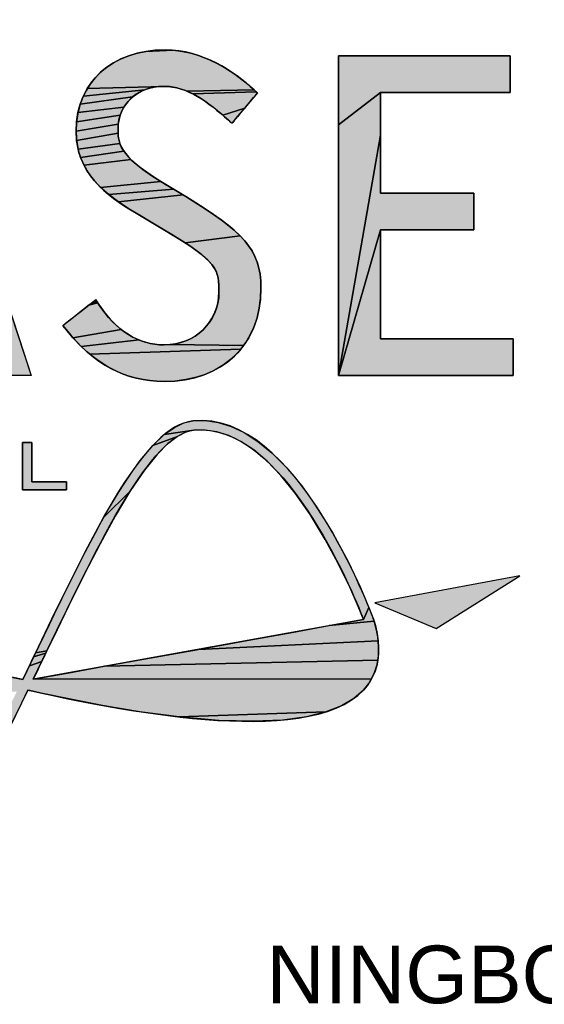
# Model space of a CAD drawing. Header units: millimetres. Extents: x 0 to 420, y 0 to 297.
# Tile 30 of 40: x 323 to 334, y 14 to 34. Entities that reach past the tile are written whole.
import ezdxf

# ---------------------------------------------------------------- set-up
doc = ezdxf.new("R2010")
doc.units = ezdxf.units.MM
doc.header["$LTSCALE"] = 23.1
doc.layers.get('0').update_dxf_attribs({"linetype": 'CONTINUOUS'})
doc.styles.get("Standard").update_dxf_attribs({"font": 'arial.ttf'})

# ---------------------------------------------------------------- blocks, each defined once
blk = doc.blocks.new('LOGO_PHASE_NINGBO_BL1', base_point=(320.75, 22.5))
at = {"linetype": 'CONTINUOUS'}
for points in [[(321.179, 34.223), (321.261, 34.471), (321.27, 34.5), (323.42, 27.977), (323.669, 27.22), (322.841, 27.22), (322.745, 27.22), (322.251, 28.846), (322.177, 29.089), (321.956, 29.837), (321.806, 30.308), (321.553, 31.103), (321.321, 31.829), (321.271, 31.988), (318.88, 27.22), (320.94, 33.494)], [(326.761, 33.852), (326.941, 33.813), (327.122, 33.757), (327.305, 33.685), (327.49, 33.596), (327.667, 33.495), (327.833, 33.385), (327.987, 33.272), (328.127, 33.157), (328.231, 33.064), (326.852, 33.037), (326.731, 33.081), (326.613, 33.112), (326.497, 33.13), (326.38, 33.136), (324.815, 33.09), (324.912, 33.231), (325.024, 33.361), (325.151, 33.478), (325.293, 33.582), (325.45, 33.672), (325.622, 33.748), (325.807, 33.808), (326.006, 33.851), (326.583, 33.875)], [(330.813, 33.012), (329.954, 32.347), (329.954, 33.76), (332.71, 33.76), (333.47, 33.76), (333.47, 33.174), (333.47, 33.012), (331.465, 33.012)], [(325.819, 32.976), (325.744, 32.92), (324.671, 32.773), (324.735, 32.937), (325.99, 33.065), (325.902, 33.024)], [(326.068, 33.091), (325.99, 33.065), (324.735, 32.937), (324.815, 33.09), (326.38, 33.136), (326.271, 33.131), (326.167, 33.116)], [(328.26, 33.038), (328.275, 33.024), (326.977, 32.98), (326.852, 33.037), (328.231, 33.064), (328.235, 33.061), (328.246, 33.051)], [(325.617, 32.787), (325.566, 32.712), (324.625, 32.598), (324.671, 32.773), (325.744, 32.92), (325.677, 32.856)], [(328.299, 33.002), (328.267, 32.965), (328.186, 32.868), (328.077, 32.738), (328.038, 32.691), (327.59, 32.543), (327.407, 32.695), (327.25, 32.812), (327.109, 32.905), (326.977, 32.98), (328.275, 33.024), (328.288, 33.012), (328.297, 33.004)], [(330.813, 32.566), (330.813, 32.134), (329.954, 27.22), (329.954, 32.347), (330.813, 33.012), (330.813, 32.887)], [(325.523, 32.631), (325.49, 32.545), (324.596, 32.413), (324.625, 32.598), (325.566, 32.712)], [(327.96, 32.599), (327.889, 32.515), (327.831, 32.445), (327.791, 32.398), (327.777, 32.381), (327.775, 32.382), (327.769, 32.387), (327.761, 32.395), (327.751, 32.403), (327.74, 32.413), (327.724, 32.427), (327.711, 32.439), (327.703, 32.445), (327.703, 32.445), (327.59, 32.543), (328.038, 32.691)], [(325.465, 32.455), (325.45, 32.36), (324.587, 32.218), (324.596, 32.413), (325.49, 32.545)], [(325.445, 32.262), (325.446, 32.181), (324.597, 32.027), (324.587, 32.218), (325.45, 32.36)], [(325.462, 32.04), (325.484, 31.965), (324.628, 31.849), (324.597, 32.027), (325.446, 32.181), (325.45, 32.119)], [(330.813, 30.2), (329.954, 27.22), (330.813, 32.134), (330.813, 31.674), (330.813, 31.27), (330.813, 31.005), (330.813, 30.947), (330.985, 30.947), (331.302, 30.947), (331.696, 30.947), (331.833, 30.947), (332.101, 30.947), (332.343, 30.947), (332.541, 30.947), (332.674, 30.947), (332.723, 30.947), (332.723, 30.926), (332.723, 30.87), (332.723, 30.786), (332.723, 30.684), (332.723, 30.574), (332.723, 30.41), (332.723, 30.278), (332.723, 30.205), (332.723, 30.2), (332.617, 30.2), (332.343, 30.2), (331.969, 30.2), (331.56, 30.2), (331.184, 30.2), (330.908, 30.2)], [(325.517, 31.89), (325.563, 31.812), (324.679, 31.68), (324.628, 31.849), (325.484, 31.965)], [(325.626, 31.729), (325.709, 31.64), (324.749, 31.52), (324.679, 31.68), (325.563, 31.812), (325.592, 31.771)], [(325.815, 31.543), (325.949, 31.437), (326.116, 31.32), (326.323, 31.189), (325.088, 31.068), (324.952, 31.216), (324.839, 31.366), (324.749, 31.52), (325.709, 31.64)], [(326.502, 31.08), (326.577, 31.035), (325.254, 30.92), (325.088, 31.068), (326.323, 31.189), (326.338, 31.18), (326.376, 31.157), (326.433, 31.122)], [(326.72, 30.947), (326.777, 30.913), (325.453, 30.77), (325.254, 30.92), (326.577, 31.035), (326.652, 30.989)], [(326.83, 30.88), (327.154, 30.679), (327.433, 30.493), (327.584, 30.384), (327.787, 30.223), (327.943, 30.078), (326.817, 29.934), (326.543, 30.106), (326.393, 30.196), (326.333, 30.232), (326.19, 30.317), (326.019, 30.418), (325.876, 30.504), (325.816, 30.539), (325.698, 30.61), (325.453, 30.77), (326.777, 30.913), (326.816, 30.889)], [(328.066, 29.941), (328.162, 29.806), (328.238, 29.669), (328.296, 29.526), (328.336, 29.372), (328.36, 29.202), (328.369, 29.009), (328.358, 28.777), (328.327, 28.559), (328.276, 28.356), (328.207, 28.166), (328.119, 27.99), (328.015, 27.829), (326.512, 27.85), (326.632, 27.868), (326.748, 27.898), (326.859, 27.94), (326.965, 27.992), (327.063, 28.055), (327.14, 28.115), (327.224, 28.195), (327.298, 28.282), (327.361, 28.377), (327.414, 28.477), (327.456, 28.582), (327.486, 28.692), (327.504, 28.805), (327.51, 28.921), (327.509, 29.05), (327.502, 29.162), (327.486, 29.251), (327.46, 29.332), (327.42, 29.411), (327.363, 29.491), (327.284, 29.577), (327.176, 29.675), (327.026, 29.79), (326.817, 29.934), (327.943, 30.078)], [(333.532, 27.381), (333.532, 27.22), (330.727, 27.22), (329.954, 27.22), (330.813, 30.2), (330.813, 30.137), (330.813, 29.968), (330.813, 29.718), (330.813, 29.414), (330.813, 29.084), (330.813, 28.753), (330.813, 28.45), (330.813, 28.2), (330.813, 28.03), (330.813, 27.967), (332.978, 27.967), (333.532, 27.967)], [(325.048, 28.681), (325.077, 28.636), (325.176, 28.498), (325.281, 28.373), (325.392, 28.262), (325.507, 28.163), (324.522, 27.989), (324.376, 28.165), (324.372, 28.169), (324.363, 28.181), (324.351, 28.197), (324.338, 28.214), (324.326, 28.228), (324.319, 28.238), (324.317, 28.24), (324.358, 28.273), (324.463, 28.355), (324.604, 28.466), (324.654, 28.506), (324.754, 28.584), (324.846, 28.656), (325.032, 28.706), (325.042, 28.69), (325.048, 28.681)], [(325.02, 28.726), (325.032, 28.706), (324.846, 28.656), (324.921, 28.716), (325.004, 28.752), (325.011, 28.739)], [(324.997, 28.762), (325.004, 28.752), (324.921, 28.716), (324.973, 28.756), (324.991, 28.771), (324.993, 28.769)], [(325.749, 28.006), (325.874, 27.948), (324.691, 27.811), (324.522, 27.989), (325.507, 28.163), (325.627, 28.078)], [(326.389, 27.844), (326.512, 27.85), (328.015, 27.829), (327.956, 27.754), (324.862, 27.656), (324.691, 27.811), (325.874, 27.948), (326.001, 27.902), (326.129, 27.87), (326.259, 27.851)], [(327.894, 27.682), (327.756, 27.55), (327.603, 27.434), (327.435, 27.333), (327.25, 27.249), (327.05, 27.182), (326.835, 27.134), (326.604, 27.105), (326.389, 27.097), (326.175, 27.105), (325.969, 27.132), (325.771, 27.175), (325.579, 27.235), (325.393, 27.313), (325.213, 27.408), (325.036, 27.522), (324.862, 27.656), (327.956, 27.754)], [(327.234, 26.296), (327.495, 26.259), (327.759, 26.178), (328.029, 26.05), (328.309, 25.87), (328.598, 25.632), (328.897, 25.331), (329.206, 24.959), (329.522, 24.513), (329.841, 23.993), (330.154, 23.409), (330.404, 22.88), (330.578, 22.472), (330.469, 22.226), (330.361, 22.489), (330.188, 22.884), (329.952, 23.371), (329.687, 23.863), (329.378, 24.373), (329.073, 24.808), (328.778, 25.171), (328.494, 25.464), (328.222, 25.694), (327.961, 25.867), (327.71, 25.99), (327.468, 26.068), (327.23, 26.103), (326.995, 26.098), (326.389, 26.008), (326.599, 26.157), (326.792, 26.247), (326.974, 26.289)], [(326.835, 26.06), (326.661, 25.972), (326.157, 25.788), (326.389, 26.008), (326.995, 26.098)], [(323.493, 25.845), (323.684, 25.845), (323.684, 25.043), (324.393, 25.043), (324.393, 24.876), (323.493, 24.876)], [(326.466, 25.825), (326.243, 25.601), (325.986, 25.282), (325.689, 24.845), (325.148, 24.309), (325.463, 24.846), (325.596, 25.054), (325.895, 25.478), (326.157, 25.788), (326.661, 25.972)], [(325.385, 24.338), (325.076, 23.773), (324.76, 23.161), (324.44, 22.514), (324.116, 21.844), (323.989, 21.582), (323.757, 21.542), (323.788, 21.606), (323.809, 21.649), (323.816, 21.665), (324.161, 22.38), (324.498, 23.066), (324.826, 23.712), (325.148, 24.309), (325.689, 24.845)], [(330.672, 22.232), (330.687, 22.19), (329.766, 22.099), (330.279, 22.192), (330.469, 22.226), (330.578, 22.472)], [(330.712, 22.099), (330.747, 21.94), (330.769, 21.791), (327.089, 21.614), (328.09, 21.795), (329.009, 21.962), (329.766, 22.099), (330.687, 22.19)], [(330.778, 21.651), (330.776, 21.519), (330.762, 21.395), (325.17, 21.267), (326.089, 21.433), (327.089, 21.614), (330.769, 21.791)], [(323.984, 21.57), (323.969, 21.539), (323.718, 21.462), (323.757, 21.542), (323.989, 21.582)], [(323.847, 21.287), (323.81, 21.21), (323.774, 21.135), (323.74, 21.064), (323.71, 21.002), (330.635, 21.013), (330.607, 20.964), (330.542, 20.87), (330.467, 20.781), (330.272, 20.61), (330.019, 20.461), (329.7, 20.335), (326.694, 20.231), (325.891, 20.338), (325.13, 20.466), (324.446, 20.599), (323.87, 20.72), (323.702, 20.756), (323.7, 20.756), (323.696, 20.757), (323.689, 20.759), (323.68, 20.761), (323.669, 20.763), (323.657, 20.766), (323.644, 20.769), (323.63, 20.772), (323.615, 20.775), (323.601, 20.778), (323.215, 19.993), (322.822, 19.228), (322.108, 18.328), (322.71, 19.426), (323.372, 20.746), (316.05, 20.773), (316.086, 20.828), (316.127, 20.881), (323.294, 21.038), (323.494, 20.997), (323.516, 21.043), (323.548, 21.109), (323.587, 21.19), (323.631, 21.28), (323.884, 21.362)], [(323.946, 21.492), (323.917, 21.432), (323.884, 21.362), (323.631, 21.28), (323.675, 21.373), (323.718, 21.462), (323.969, 21.539)], [(330.739, 21.278), (330.705, 21.168), (330.661, 21.063), (330.635, 21.013), (323.71, 21.002), (323.899, 21.037), (324.413, 21.13), (325.17, 21.267), (330.762, 21.395)], [(329.302, 20.235), (328.812, 20.168), (328.218, 20.141), (327.507, 20.16), (326.694, 20.231), (329.7, 20.335)]]:
    blk.add_hatch(color=7, dxfattribs=at).paths.add_polyline_path(points)
at = {"color": 7, "linetype": 'CONTINUOUS'}
for p, q in [((326.83, 30.88), (326.323, 31.189)), ((330.813, 27.967), (330.813, 30.2)), ((323.493, 25.845), (323.684, 25.845)), ((323.493, 24.876), (323.493, 25.845)), ((323.493, 25.845), (323.493, 24.876)), ((323.684, 25.845), (323.493, 25.845)), ((323.684, 25.845), (323.684, 25.043)), ((323.684, 25.043), (323.684, 25.845)), ((323.684, 25.043), (324.393, 25.043)), ((324.393, 25.043), (323.684, 25.043)), ((324.393, 25.043), (324.393, 24.876)), ((324.393, 24.876), (324.393, 25.043)), ((324.393, 24.876), (323.493, 24.876)), ((323.493, 24.876), (324.393, 24.876)), ((333.666, 23.121), (330.697, 22.567)), ((333.666, 23.121), (330.697, 22.567)), ((331.953, 22.039), (333.666, 23.121)), ((331.953, 22.039), (333.666, 23.121)), ((330.697, 22.567), (331.953, 22.039)), ((330.697, 22.567), (331.953, 22.039)), ((330.469, 22.226), (323.71, 21.002)), ((330.469, 22.226), (323.71, 21.002)), ((330.687, 22.193), (330.686, 22.196)), ((330.687, 22.19), (330.687, 22.193)), ((323.816, 21.665), (323.494, 20.997)), ((323.71, 21.002), (323.989, 21.582)), ((323.71, 21.002), (323.989, 21.582)), ((323.601, 20.778), (323.702, 20.756))]:
    blk.add_line(p, q, dxfattribs=at)
for points in [[(321.179, 34.223), (321.261, 34.471), (321.27, 34.5), (323.42, 27.977), (323.669, 27.22), (322.841, 27.22), (322.745, 27.22), (322.251, 28.846), (322.177, 29.089), (321.956, 29.837), (321.806, 30.308), (321.553, 31.103), (321.321, 31.829), (321.271, 31.988), (318.88, 27.22), (320.94, 33.494), (321.179, 34.223)], [(326.761, 33.852), (326.941, 33.813), (327.122, 33.757), (327.305, 33.685), (327.49, 33.596), (327.667, 33.495), (327.833, 33.385), (327.987, 33.272), (328.127, 33.157), (328.231, 33.064), (326.852, 33.037), (326.731, 33.081), (326.613, 33.112), (326.497, 33.13), (326.38, 33.136), (324.815, 33.09), (324.912, 33.231), (325.024, 33.361), (325.151, 33.478), (325.293, 33.582), (325.45, 33.672), (325.622, 33.748), (325.807, 33.808), (326.006, 33.851), (326.583, 33.875), (326.761, 33.852)], [(330.813, 33.012), (329.954, 32.347), (329.954, 33.76), (332.71, 33.76), (333.47, 33.76), (333.47, 33.174), (333.47, 33.012), (331.465, 33.012), (330.813, 33.012)], [(325.819, 32.976), (325.744, 32.92), (324.671, 32.773), (324.735, 32.937), (325.99, 33.065), (325.902, 33.024), (325.819, 32.976)], [(326.068, 33.091), (325.99, 33.065), (324.735, 32.937), (324.815, 33.09), (326.38, 33.136), (326.271, 33.131), (326.167, 33.116), (326.068, 33.091)], [(328.26, 33.038), (328.275, 33.024), (326.977, 32.98), (326.852, 33.037), (328.231, 33.064), (328.235, 33.061), (328.246, 33.051), (328.26, 33.038)], [(325.617, 32.787), (325.566, 32.712), (324.625, 32.598), (324.671, 32.773), (325.744, 32.92), (325.677, 32.856), (325.617, 32.787)], [(328.299, 33.002), (328.267, 32.965), (328.186, 32.868), (328.077, 32.738), (328.038, 32.691), (327.59, 32.543), (327.407, 32.695), (327.25, 32.812), (327.109, 32.905), (326.977, 32.98), (328.275, 33.024), (328.288, 33.012), (328.297, 33.004), (328.299, 33.002)], [(330.813, 32.566), (330.813, 32.134), (329.954, 27.22), (329.954, 32.347), (330.813, 33.012), (330.813, 32.887), (330.813, 32.566)], [(325.523, 32.631), (325.49, 32.545), (324.596, 32.413), (324.625, 32.598), (325.566, 32.712), (325.523, 32.631)], [(327.96, 32.599), (327.889, 32.515), (327.831, 32.445), (327.791, 32.398), (327.777, 32.381), (327.775, 32.382), (327.769, 32.387), (327.761, 32.395), (327.751, 32.403), (327.74, 32.413), (327.724, 32.427), (327.711, 32.439), (327.703, 32.445), (327.703, 32.445), (327.59, 32.543), (328.038, 32.691), (327.96, 32.599)], [(325.465, 32.455), (325.45, 32.36), (324.587, 32.218), (324.596, 32.413), (325.49, 32.545), (325.465, 32.455)], [(325.445, 32.262), (325.446, 32.181), (324.597, 32.027), (324.587, 32.218), (325.45, 32.36), (325.445, 32.262)], [(325.462, 32.04), (325.484, 31.965), (324.628, 31.849), (324.597, 32.027), (325.446, 32.181), (325.45, 32.119), (325.462, 32.04)], [(330.813, 30.2), (329.954, 27.22), (330.813, 32.134), (330.813, 31.674), (330.813, 31.27), (330.813, 31.005), (330.813, 30.947), (330.985, 30.947), (331.302, 30.947), (331.696, 30.947), (331.833, 30.947), (332.101, 30.947), (332.343, 30.947), (332.541, 30.947), (332.674, 30.947), (332.723, 30.947), (332.723, 30.926), (332.723, 30.87), (332.723, 30.786), (332.723, 30.684), (332.723, 30.574), (332.723, 30.41), (332.723, 30.278), (332.723, 30.205), (332.723, 30.2), (332.617, 30.2), (332.343, 30.2), (331.969, 30.2), (331.56, 30.2), (331.184, 30.2), (330.908, 30.2), (330.813, 30.2)], [(325.517, 31.89), (325.563, 31.812), (324.679, 31.68), (324.628, 31.849), (325.484, 31.965), (325.517, 31.89)], [(325.626, 31.729), (325.709, 31.64), (324.749, 31.52), (324.679, 31.68), (325.563, 31.812), (325.592, 31.771), (325.626, 31.729)], [(325.815, 31.543), (325.949, 31.437), (326.116, 31.32), (326.323, 31.189), (325.088, 31.068), (324.952, 31.216), (324.839, 31.366), (324.749, 31.52), (325.709, 31.64), (325.815, 31.543)], [(326.502, 31.08), (326.577, 31.035), (325.254, 30.92), (325.088, 31.068), (326.323, 31.189), (326.338, 31.18), (326.376, 31.157), (326.433, 31.122), (326.502, 31.08)], [(326.72, 30.947), (326.777, 30.913), (325.453, 30.77), (325.254, 30.92), (326.577, 31.035), (326.652, 30.989), (326.72, 30.947)], [(326.83, 30.88), (327.154, 30.679), (327.433, 30.493), (327.584, 30.384), (327.787, 30.223), (327.943, 30.078), (326.817, 29.934), (326.543, 30.106), (326.393, 30.196), (326.333, 30.232), (326.19, 30.317), (326.019, 30.418), (325.876, 30.504), (325.816, 30.539), (325.698, 30.61), (325.453, 30.77), (326.777, 30.913), (326.816, 30.889), (326.83, 30.88)], [(328.066, 29.941), (328.162, 29.806), (328.238, 29.669), (328.296, 29.526), (328.336, 29.372), (328.36, 29.202), (328.369, 29.009), (328.358, 28.777), (328.327, 28.559), (328.276, 28.356), (328.207, 28.166), (328.119, 27.99), (328.015, 27.829), (326.512, 27.85), (326.632, 27.868), (326.748, 27.898), (326.859, 27.94), (326.965, 27.992), (327.063, 28.055), (327.14, 28.115), (327.224, 28.195), (327.298, 28.282), (327.361, 28.377), (327.414, 28.477), (327.456, 28.582), (327.486, 28.692), (327.504, 28.805), (327.51, 28.921), (327.509, 29.05), (327.502, 29.162), (327.486, 29.251), (327.46, 29.332), (327.42, 29.411), (327.363, 29.491), (327.284, 29.577), (327.176, 29.675), (327.026, 29.79), (326.817, 29.934), (327.943, 30.078), (328.066, 29.941)], [(333.532, 27.381), (333.532, 27.22), (330.727, 27.22), (329.954, 27.22), (330.813, 30.2), (330.813, 30.137), (330.813, 29.968), (330.813, 29.718), (330.813, 29.414), (330.813, 29.084), (330.813, 28.753), (330.813, 28.45), (330.813, 28.2), (330.813, 28.03), (330.813, 27.967), (332.978, 27.967), (333.532, 27.967), (333.532, 27.381)], [(325.048, 28.681), (325.077, 28.636), (325.176, 28.498), (325.281, 28.373), (325.392, 28.262), (325.507, 28.163), (324.522, 27.989), (324.376, 28.165), (324.372, 28.169), (324.363, 28.181), (324.351, 28.197), (324.338, 28.214), (324.326, 28.228), (324.319, 28.238), (324.317, 28.24), (324.358, 28.273), (324.463, 28.355), (324.604, 28.466), (324.654, 28.506), (324.754, 28.584), (324.846, 28.656), (325.032, 28.706), (325.042, 28.69), (325.048, 28.681), (325.048, 28.681)], [(325.02, 28.726), (325.032, 28.706), (324.846, 28.656), (324.921, 28.716), (325.004, 28.752), (325.011, 28.739), (325.02, 28.726)], [(324.997, 28.762), (325.004, 28.752), (324.921, 28.716), (324.973, 28.756), (324.991, 28.771), (324.993, 28.769), (324.997, 28.762)], [(325.749, 28.006), (325.874, 27.948), (324.691, 27.811), (324.522, 27.989), (325.507, 28.163), (325.627, 28.078), (325.749, 28.006)], [(326.389, 27.844), (326.512, 27.85), (328.015, 27.829), (327.956, 27.754), (324.862, 27.656), (324.691, 27.811), (325.874, 27.948), (326.001, 27.902), (326.129, 27.87), (326.259, 27.851), (326.389, 27.844)], [(327.894, 27.682), (327.756, 27.55), (327.603, 27.434), (327.435, 27.333), (327.25, 27.249), (327.05, 27.182), (326.835, 27.134), (326.604, 27.105), (326.389, 27.097), (326.175, 27.105), (325.969, 27.132), (325.771, 27.175), (325.579, 27.235), (325.393, 27.313), (325.213, 27.408), (325.036, 27.522), (324.862, 27.656), (327.956, 27.754), (327.894, 27.682)], [(327.234, 26.296), (327.495, 26.259), (327.759, 26.178), (328.029, 26.05), (328.309, 25.87), (328.598, 25.632), (328.897, 25.331), (329.206, 24.959), (329.522, 24.513), (329.841, 23.993), (330.154, 23.409), (330.404, 22.88), (330.578, 22.472), (330.469, 22.226), (330.361, 22.489), (330.188, 22.884), (329.952, 23.371), (329.687, 23.863), (329.378, 24.373), (329.073, 24.808), (328.778, 25.171), (328.494, 25.464), (328.222, 25.694), (327.961, 25.867), (327.71, 25.99), (327.468, 26.068), (327.23, 26.103), (326.995, 26.098), (326.389, 26.008), (326.599, 26.157), (326.792, 26.247), (326.974, 26.289), (327.234, 26.296)], [(326.835, 26.06), (326.661, 25.972), (326.157, 25.788), (326.389, 26.008), (326.995, 26.098), (326.835, 26.06)], [(323.493, 25.845), (323.684, 25.845), (323.684, 25.043), (324.393, 25.043), (324.393, 24.876), (323.493, 24.876), (323.493, 25.845)], [(326.466, 25.825), (326.243, 25.601), (325.986, 25.282), (325.689, 24.845), (325.148, 24.309), (325.463, 24.846), (325.596, 25.054), (325.895, 25.478), (326.157, 25.788), (326.661, 25.972), (326.466, 25.825)], [(325.385, 24.338), (325.076, 23.773), (324.76, 23.161), (324.44, 22.514), (324.116, 21.844), (323.989, 21.582), (323.757, 21.542), (323.788, 21.606), (323.809, 21.649), (323.816, 21.665), (324.161, 22.38), (324.498, 23.066), (324.826, 23.712), (325.148, 24.309), (325.689, 24.845), (325.385, 24.338)], [(330.672, 22.232), (330.687, 22.19), (329.766, 22.099), (330.279, 22.192), (330.469, 22.226), (330.578, 22.472), (330.672, 22.232)], [(330.712, 22.099), (330.747, 21.94), (330.769, 21.791), (327.089, 21.614), (328.09, 21.795), (329.009, 21.962), (329.766, 22.099), (330.687, 22.19), (330.712, 22.099)], [(330.778, 21.651), (330.776, 21.519), (330.762, 21.395), (325.17, 21.267), (326.089, 21.433), (327.089, 21.614), (330.769, 21.791), (330.778, 21.651)], [(323.984, 21.57), (323.969, 21.539), (323.718, 21.462), (323.757, 21.542), (323.989, 21.582), (323.984, 21.57)], [(323.847, 21.287), (323.81, 21.21), (323.774, 21.135), (323.74, 21.064), (323.71, 21.002), (330.635, 21.013), (330.607, 20.964), (330.542, 20.87), (330.467, 20.781), (330.272, 20.61), (330.019, 20.461), (329.7, 20.335), (326.694, 20.231), (325.891, 20.338), (325.13, 20.466), (324.446, 20.599), (323.87, 20.72), (323.702, 20.756), (323.7, 20.756), (323.696, 20.757), (323.689, 20.759), (323.68, 20.761), (323.669, 20.763), (323.657, 20.766), (323.644, 20.769), (323.63, 20.772), (323.615, 20.775), (323.601, 20.778), (323.215, 19.993)], [(323.294, 21.038), (323.494, 20.997), (323.516, 21.043), (323.548, 21.109), (323.587, 21.19), (323.631, 21.28), (323.884, 21.362), (323.847, 21.287)], [(323.946, 21.492), (323.917, 21.432), (323.884, 21.362), (323.631, 21.28), (323.675, 21.373), (323.718, 21.462), (323.969, 21.539), (323.946, 21.492)], [(330.739, 21.278), (330.705, 21.168), (330.661, 21.063), (330.635, 21.013), (323.71, 21.002), (323.899, 21.037), (324.413, 21.13), (325.17, 21.267), (330.762, 21.395), (330.739, 21.278)], [(329.302, 20.235), (328.812, 20.168), (328.218, 20.141), (327.507, 20.16), (326.694, 20.231), (329.7, 20.335), (329.302, 20.235)]]:
    blk.add_lwpolyline(points, dxfattribs=at)
for points, knots in [([(321.27, 34.5), (321.27, 34.5), (321.179, 34.223), (321.179, 34.223), (321.179, 34.223), (318.88, 27.22), (318.88, 27.22), (318.88, 27.22), (319.804, 27.22), (319.804, 27.22), (319.804, 27.22), (320.334, 28.963), (320.373, 29.089), (320.373, 29.089), (322.177, 29.089), (322.177, 29.089), (322.215, 28.963), (322.745, 27.22), (322.745, 27.22), (322.745, 27.22), (323.669, 27.22), (323.669, 27.22), (323.669, 27.22), (321.27, 34.5), (321.27, 34.5)], [0, 0, 0, 0, 1, 1, 1, 2, 2, 2, 3, 3, 3, 4, 4, 4, 5, 5, 5, 6, 6, 6, 7, 7, 7, 8, 8, 8, 8]), ([(326.83, 30.88), (326.83, 30.88), (326.323, 31.189), (326.323, 31.189), (325.445, 31.719), (325.445, 31.995), (325.445, 32.262), (325.445, 32.768), (325.838, 33.136), (326.38, 33.136), (326.877, 33.136), (327.289, 32.809), (327.703, 32.445), (327.703, 32.445), (327.777, 32.381), (327.777, 32.381), (327.777, 32.381), (328.299, 33.002), (328.299, 33.002), (328.299, 33.002), (328.231, 33.064), (328.231, 33.064), (327.825, 33.438), (327.178, 33.883), (326.407, 33.883), (325.318, 33.883), (324.587, 33.214), (324.587, 32.218), (324.587, 31.377), (325.177, 30.914), (325.816, 30.539), (325.816, 30.539), (326.393, 30.196), (326.393, 30.196), (327.51, 29.533), (327.51, 29.378), (327.51, 28.921), (327.51, 28.317), (327.018, 27.844), (326.389, 27.844), (325.872, 27.844), (325.383, 28.149), (325.048, 28.681), (325.048, 28.681), (324.991, 28.771), (324.991, 28.771), (324.991, 28.771), (324.317, 28.24), (324.317, 28.24), (324.317, 28.24), (324.376, 28.165), (324.376, 28.165), (324.94, 27.446), (325.598, 27.097), (326.389, 27.097), (327.592, 27.097), (328.369, 27.847), (328.369, 29.009), (328.369, 29.808), (327.985, 30.177), (326.83, 30.88)], [0, 0, 0, 0, 1, 1, 1, 2, 2, 2, 3, 3, 3, 4, 4, 4, 5, 5, 5, 6, 6, 6, 7, 7, 7, 8, 8, 8, 9, 9, 9, 10, 10, 10, 11, 11, 11, 12, 12, 12, 13, 13, 13, 14, 14, 14, 15, 15, 15, 16, 16, 16, 17, 17, 17, 18, 18, 18, 19, 19, 19, 20, 20, 20, 20]), ([(330.813, 27.967), (330.813, 27.967), (330.813, 30.2), (330.813, 30.2), (330.986, 30.2), (332.723, 30.2), (332.723, 30.2), (332.723, 30.2), (332.723, 30.947), (332.723, 30.947), (332.723, 30.947), (330.986, 30.947), (330.813, 30.947), (330.813, 30.947), (330.813, 33.012), (330.813, 33.012), (330.991, 33.012), (333.47, 33.012), (333.47, 33.012), (333.47, 33.012), (333.47, 33.76), (333.47, 33.76), (333.47, 33.76), (329.954, 33.76), (329.954, 33.76), (329.954, 33.76), (329.954, 27.22), (329.954, 27.22), (329.954, 27.22), (333.532, 27.22), (333.532, 27.22), (333.532, 27.22), (333.532, 27.967), (333.532, 27.967), (333.532, 27.967), (330.991, 27.967), (330.813, 27.967)], [0, 0, 0, 0, 1, 1, 1, 2, 2, 2, 3, 3, 3, 4, 4, 4, 5, 5, 5, 6, 6, 6, 7, 7, 7, 8, 8, 8, 9, 9, 9, 10, 10, 10, 11, 11, 11, 12, 12, 12, 12]), ([(330.813, 33.012), (330.991, 33.012), (333.47, 33.012), (333.47, 33.012), (333.47, 33.012), (333.47, 33.76), (333.47, 33.76), (333.47, 33.76), (329.954, 33.76), (329.954, 33.76), (329.954, 33.76), (329.954, 27.22), (329.954, 27.22), (329.954, 27.22), (333.532, 27.22), (333.532, 27.22), (333.532, 27.22), (333.532, 27.967), (333.532, 27.967), (333.532, 27.967), (330.991, 27.967), (330.813, 27.967)], [5, 5, 5, 5, 6, 6, 6, 7, 7, 7, 8, 8, 8, 9, 9, 9, 10, 10, 10, 11, 11, 11, 12, 12, 12, 12]), ([(326.38, 33.136), (326.877, 33.136), (327.289, 32.809), (327.703, 32.445), (327.703, 32.445), (327.721, 32.429), (327.74, 32.413)], [3, 3, 3, 3, 4, 4, 4, 4.5, 4.5, 4.5, 4.5]), ([(328.038, 32.691), (328.168, 32.847), (328.299, 33.002), (328.299, 33.002), (328.299, 33.002), (328.231, 33.064), (328.231, 33.064)], [5.5, 5.5, 5.5, 5.5, 6, 6, 6, 7, 7, 7, 7]), ([(331.833, 30.947), (331.377, 30.947), (330.899, 30.947), (330.813, 30.947), (330.813, 30.947), (330.813, 33.012), (330.813, 33.012)], [3.5, 3.5, 3.5, 3.5, 4, 4, 4, 5, 5, 5, 5]), ([(327.74, 32.413), (327.758, 32.397), (327.777, 32.381), (327.777, 32.381), (327.777, 32.381), (327.907, 32.536), (328.038, 32.691)], [4.5, 4.5, 4.5, 4.5, 5, 5, 5, 5.5, 5.5, 5.5, 5.5]), ([(324.587, 32.218), (324.587, 31.377), (325.177, 30.914), (325.816, 30.539), (325.816, 30.539), (326.393, 30.196), (326.393, 30.196)], [9, 9, 9, 9, 10, 10, 10, 11, 11, 11, 11]), ([(332.723, 30.574), (332.723, 30.76), (332.723, 30.947), (332.723, 30.947), (332.723, 30.947), (332.289, 30.947), (331.833, 30.947)], [2.5, 2.5, 2.5, 2.5, 3, 3, 3, 3.5, 3.5, 3.5, 3.5]), ([(330.813, 30.2), (330.986, 30.2), (332.723, 30.2), (332.723, 30.2), (332.723, 30.2), (332.723, 30.387), (332.723, 30.574)], [1, 1, 1, 1, 2, 2, 2, 2.5, 2.5, 2.5, 2.5]), ([(325.02, 28.726), (325.006, 28.749), (324.991, 28.771), (324.991, 28.771), (324.991, 28.771), (324.823, 28.638), (324.654, 28.506)], [14.5, 14.5, 14.5, 14.5, 15, 15, 15, 15.5, 15.5, 15.5, 15.5]), ([(326.389, 27.844), (325.872, 27.844), (325.383, 28.149), (325.048, 28.681), (325.048, 28.681), (325.034, 28.703), (325.02, 28.726)], [13, 13, 13, 13, 14, 14, 14, 14.5, 14.5, 14.5, 14.5]), ([(324.654, 28.506), (324.486, 28.373), (324.317, 28.24), (324.317, 28.24), (324.317, 28.24), (324.376, 28.165), (324.376, 28.165)], [15.5, 15.5, 15.5, 15.5, 16, 16, 16, 17, 17, 17, 17])]:
    blk.add_open_spline(points, degree=3, knots=knots, dxfattribs=at)
for points in [[(326.407, 33.883), (325.318, 33.883), (324.587, 33.214), (324.587, 32.218)], [(328.231, 33.064), (327.825, 33.438), (327.178, 33.883), (326.407, 33.883)], [(325.445, 32.262), (325.445, 32.768), (325.838, 33.136), (326.38, 33.136)], [(326.323, 31.189), (325.445, 31.719), (325.445, 31.995), (325.445, 32.262)], [(328.369, 29.009), (328.369, 29.808), (327.985, 30.177), (326.83, 30.88)], [(326.393, 30.196), (327.51, 29.533), (327.51, 29.378), (327.51, 28.921)], [(326.389, 27.097), (327.592, 27.097), (328.369, 27.847), (328.369, 29.009)], [(327.51, 28.921), (327.51, 28.317), (327.018, 27.844), (326.389, 27.844)], [(324.376, 28.165), (324.94, 27.446), (325.598, 27.097), (326.389, 27.097)], [(330.686, 22.196), (330.621, 22.373), (329.088, 26.519), (326.974, 26.289)], [(326.974, 26.289), (325.989, 26.182), (324.982, 24.089), (323.816, 21.665)], [(326.995, 26.098), (328.794, 26.293), (330.228, 22.842), (330.469, 22.226)], [(326.995, 26.098), (328.794, 26.293), (330.228, 22.842), (330.469, 22.226)], [(323.989, 21.582), (325.083, 23.855), (326.116, 26.003), (326.995, 26.098)], [(323.989, 21.582), (325.083, 23.855), (326.116, 26.003), (326.995, 26.098)], [(323.494, 20.997), (321.947, 21.325), (317.209, 22.198), (316.127, 20.881)], [(330.467, 20.781), (330.786, 21.124), (330.86, 21.598), (330.687, 22.19)], [(319.443, 15.543), (320.948, 15.592), (322.322, 18.147), (323.601, 20.778)], [(323.702, 20.756), (325.236, 20.424), (329.312, 19.541), (330.467, 20.781)]]:
    blk.add_open_spline(points, degree=3, dxfattribs=at)
for points in [[(326.407, 33.883), (326.583, 33.875), (326.218, 33.876), (326.006, 33.851)], [(330.697, 22.567), (333.666, 23.121), (331.953, 22.039)]]:
    blk.add_solid(points, dxfattribs=at)
at = {"color": 2, "linetype": 'CONTINUOUS'}
blk.add_text('NINGBO Ltd.', height=1.18052, dxfattribs=at).set_placement((328.484, 14.371))

msp = doc.modelspace()

# ---------------------------------------------------------------- block references
at = {"color": 2, "linetype": 'CONTINUOUS'}
msp.add_blockref('LOGO_PHASE_NINGBO_BL1', (320.75, 22.49989), dxfattribs=at)

doc.saveas('drawing.dxf')
